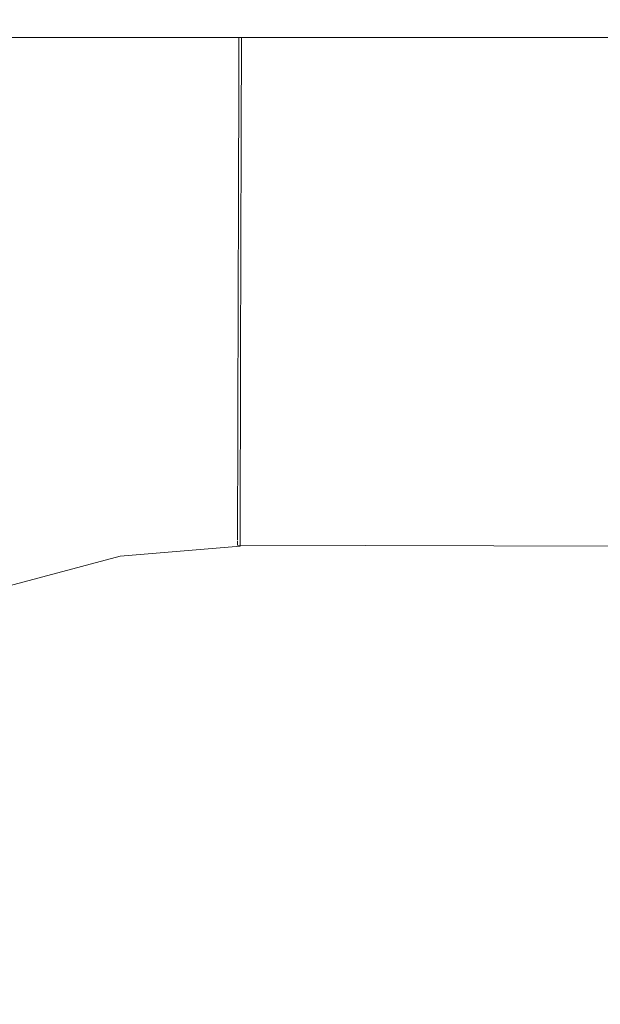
# Model space of a CAD drawing. Header units: millimetres. Extents: x -30280 to 309309, y -17460 to 4378.
# Tile 247 of 256: x 120504 to 120519, y -11008 to -10983. Entities that reach past the tile are written whole.
import ezdxf

# ---------------------------------------------------------------- set-up
doc = ezdxf.new("R2010")
doc.units = ezdxf.units.MM
doc.header["$MEASUREMENT"] = 0
doc.linetypes.add('Wipeout_Contour', pattern=[1000, 0, -1000])
doc.layers.add('P1_PLANTA PRIMERA_3_Nuevo_08_E_Envans secs', color=7, linetype='Continuous')
doc.layers.add('P1_PLANTA PRIMERA_3_Nuevo_09_EI_Mobiliari general', color=7, linetype='Continuous')
doc.layers.add('P1_PLANTA PRIMERA_3_Nuevo_09_EI_Mobiliari general_Pluma_Nº__1', color=7, linetype='Continuous', lineweight=5)

msp = doc.modelspace()

# ---------------------------------------------------------------- wipeouts: each hides what was drawn before it
at = {"color": 254, "linetype": 'Wipeout_Contour', "lineweight": 0, "ltscale": 744380.35708}
msp.add_wipeout([(125602.392, -8989.05), (119928.08, -8989.05), (119928.08, -9336.05), (125456.836, -9336.05), (125456.836, -11434.05), (125602.392, -11434.05)], dxfattribs=at).dxf.layer = 'P1_PLANTA PRIMERA_3_Nuevo_08_E_Envans secs'

# ---------------------------------------------------------------- next in the draw order: wipeouts: each hides what was drawn before it
at = {"color": 254, "linetype": 'Wipeout_Contour', "lineweight": 0, "ltscale": 13224043.01546531}
msp.add_wipeout([(124316.836, -9376.05), (119928.079, -9376.05), (119928.079, -11281.741), (119970.612, -11044.193), (119971.249, -11041.854), (119975.179, -11019.562), (119953.583, -11019.562), (119953.583, -10963.994), (119967.219, -10537.884), (120389.947, -10537.884), (120403.511, -10963.994), (120403.583, -11019.562), (120381.987, -11019.562), (120385.917, -11041.854), (120386.554, -11044.193), (120428.583, -11278.93), (120470.612, -11044.193), (120471.249, -11041.854), (120475.179, -11019.562), (120453.583, -11019.562), (120453.583, -10963.994), (120467.219, -10537.884), (120889.947, -10537.884), (120903.511, -10963.994), (120903.583, -11019.562), (120881.987, -11019.562), (120885.917, -11041.854), (120886.554, -11044.193), (120928.583, -11278.93), (120970.612, -11044.193), (120971.249, -11041.854), (120975.179, -11019.562), (120953.583, -11019.562), (120953.583, -10963.994), (120967.219, -10537.884), (121389.947, -10537.884), (121403.511, -10963.994), (121403.583, -11019.562), (121381.987, -11019.562), (121385.917, -11041.854), (121386.554, -11044.193), (121428.583, -11278.93), (121470.612, -11044.193), (121471.249, -11041.854), (121475.179, -11019.562), (121453.583, -11019.562), (121453.583, -10963.994), (121467.219, -10537.884), (121889.947, -10537.884), (121903.511, -10963.994), (121903.583, -11019.562), (121881.987, -11019.562), (121885.917, -11041.854), (121886.554, -11044.193), (121928.583, -11278.93), (121970.612, -11044.193), (121971.249, -11041.854), (121975.179, -11019.562), (121953.583, -11019.562), (121953.583, -10963.994), (121967.219, -10537.884), (122389.947, -10537.884), (122403.511, -10963.994), (122403.583, -11019.562), (122381.987, -11019.563), (122385.917, -11041.854), (122386.554, -11044.193), (122428.583, -11278.93), (122470.612, -11044.193), (122471.249, -11041.854), (122475.179, -11019.562), (122453.583, -11019.562), (122453.583, -10963.994), (122467.219, -10537.884), (122889.947, -10537.884), (122903.511, -10963.994), (122903.583, -11019.562), (122881.987, -11019.563), (122885.917, -11041.854), (122886.554, -11044.193), (122928.583, -11278.93), (122970.612, -11044.193), (122971.249, -11041.854), (122975.179, -11019.562), (122953.583, -11019.562), (122953.583, -10963.994), (122967.219, -10537.884), (123389.947, -10537.884), (123403.511, -10963.994), (123403.583, -11019.562), (123381.987, -11019.563), (123385.917, -11041.854), (123386.554, -11044.193), (123428.583, -11278.93), (123470.612, -11044.193), (123471.249, -11041.854), (123475.179, -11019.562), (123453.583, -11019.562), (123453.583, -10963.994), (123467.219, -10537.884), (123889.947, -10537.884), (123903.511, -10963.994), (123903.583, -11019.562), (123881.987, -11019.563), (123885.917, -11041.854), (123886.554, -11044.193), (123947.763, -11386.05), (124316.836, -11386.05)], dxfattribs=at).dxf.layer = 'P1_PLANTA PRIMERA_3_Nuevo_08_E_Envans secs'

# ---------------------------------------------------------------- next in the draw order: wipeouts: each hides what was drawn before it
at = {"color": 254, "linetype": 'Wipeout_Contour', "lineweight": 0, "ltscale": 484707.531408}
msp.add_wipeout([(120453.583, -10972.213), (120453.583, -10983.748), (120903.583, -10983.748), (120903.583, -10972.213)], dxfattribs=at).dxf.layer = 'P1_PLANTA PRIMERA_3_Nuevo_09_EI_Mobiliari general'
at = {"color": 254, "linetype": 'Wipeout_Contour', "lineweight": 0, "ltscale": 3393020.957466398}
msp.add_wipeout([(120493.049, -11010.361), (120491.473, -11019.295), (120497.48, -11017.694), (120503.14, -11017.221), (120678.583, -11017.677), (120854.026, -11017.194), (120859.686, -11017.694), (120865.236, -11019.146), (120864.118, -11010.361), (120863.349, -11007.494), (120862.092, -11004.803), (120860.387, -11002.372), (120858.285, -11000.276), (120855.85, -10998.576), (120853.157, -10997.327), (120850.287, -10996.565), (120847.328, -10996.314), (120691.775, -10996.726), (120678.583, -10996.763), (120665.392, -10996.8), (120509.838, -10996.292), (120506.879, -10996.565), (120504.009, -10997.327), (120501.316, -10998.576), (120498.881, -11000.276), (120496.779, -11002.372), (120495.074, -11004.803), (120493.818, -11007.494)], dxfattribs=at).dxf.layer = 'P1_PLANTA PRIMERA_3_Nuevo_09_EI_Mobiliari general'

# ---------------------------------------------------------------- next in the draw order: wipeouts: each hides what was drawn before it
at = {"color": 254, "linetype": 'Wipeout_Contour', "lineweight": 0, "ltscale": 605010.76}
msp.add_wipeout([(120504.133, -10983.748), (120499.54, -10984.967), (120499.929, -10986.042), (120504.824, -10984.742), (120504.652, -10983.748)], dxfattribs=at).dxf.layer = 'P1_PLANTA PRIMERA_3_Nuevo_09_EI_Mobiliari general'
at = {"color": 254, "linetype": 'Wipeout_Contour', "lineweight": 0, "ltscale": 363019.082606}
msp.add_wipeout([(120506.797, -10996.089), (120503.845, -10996.873), (120506.858, -10996.445)], dxfattribs=at).dxf.layer = 'P1_PLANTA PRIMERA_3_Nuevo_09_EI_Mobiliari general'

# ---------------------------------------------------------------- next in the draw order: linework, layer by layer
at = {"layer": 'P1_PLANTA PRIMERA_3_Nuevo_09_EI_Mobiliari general_Pluma_Nº__1', "color": 7, "linetype": 'Continuous', "lineweight": 5}
msp.add_line((120504.009, -10997.327), (120506.879, -10996.565), dxfattribs=at)

# ---------------------------------------------------------------- next in the draw order: wipeouts: each hides what was drawn before it
at = {"color": 254, "linetype": 'Wipeout_Contour', "lineweight": 0, "ltscale": 484027.27162}
msp.add_wipeout([(120509.81, -10983.748), (120504.652, -10983.748), (120504.824, -10984.742), (120509.809, -10984.319)], dxfattribs=at).dxf.layer = 'P1_PLANTA PRIMERA_3_Nuevo_09_EI_Mobiliari general'
at = {"color": 254, "linetype": 'Wipeout_Contour', "lineweight": 0, "ltscale": 363027.904981}
msp.add_wipeout([(120509.839, -10995.831), (120506.797, -10996.089), (120509.838, -10996.192)], dxfattribs=at).dxf.layer = 'P1_PLANTA PRIMERA_3_Nuevo_09_EI_Mobiliari general'

# ---------------------------------------------------------------- next in the draw order: wipeouts: each hides what was drawn before it
at = {"color": 254, "linetype": 'Wipeout_Contour', "lineweight": 0, "ltscale": 484009.115734}
msp.add_wipeout([(120499.929, -10986.042), (120500.359, -10987.23), (120505.041, -10985.987), (120504.824, -10984.742)], dxfattribs=at).dxf.layer = 'P1_PLANTA PRIMERA_3_Nuevo_09_EI_Mobiliari general'
at = {"color": 254, "linetype": 'Wipeout_Contour', "lineweight": 0, "ltscale": 363186.859007}
msp.add_wipeout([(120509.838, -10996.17), (120665.391, -10996.605), (120509.839, -10995.809)], dxfattribs=at).dxf.layer = 'P1_PLANTA PRIMERA_3_Nuevo_09_EI_Mobiliari general'

# ---------------------------------------------------------------- next in the draw order: linework, layer by layer
at = {"layer": 'P1_PLANTA PRIMERA_3_Nuevo_09_EI_Mobiliari general_Pluma_Nº__1', "color": 7, "linetype": 'Continuous', "lineweight": 5}
for p, q in [((120509.776, -10995.809), (120509.775, -10996.17)), ((120509.839, -10995.809), (120509.838, -10996.17)), ((120509.838, -10996.17), (120509.838, -10996.314)), ((120506.879, -10996.565), (120509.838, -10996.314)), ((120509.775, -10996.197), (120509.775, -10996.292)), ((120509.775, -10996.291), (120665.391, -10996.726))]:
    msp.add_line(p, q, dxfattribs=at)

# ---------------------------------------------------------------- next in the draw order: wipeouts: each hides what was drawn before it
at = {"color": 254, "linetype": 'Wipeout_Contour', "lineweight": 0, "ltscale": 484028.054022}
msp.add_wipeout([(120509.809, -10984.319), (120504.824, -10984.742), (120505.041, -10985.987), (120509.805, -10985.583)], dxfattribs=at).dxf.layer = 'P1_PLANTA PRIMERA_3_Nuevo_09_EI_Mobiliari general'

# ---------------------------------------------------------------- next in the draw order: wipeouts: each hides what was drawn before it
at = {"color": 254, "linetype": 'Wipeout_Contour', "lineweight": 0, "ltscale": 363363.682225}
msp.add_wipeout([(120509.81, -10983.748), (120678.583, -10984.763), (120678.583, -10983.748)], dxfattribs=at).dxf.layer = 'P1_PLANTA PRIMERA_3_Nuevo_09_EI_Mobiliari general'
at = {"color": 254, "linetype": 'Wipeout_Contour', "lineweight": 0, "ltscale": 484010.897177}
msp.add_wipeout([(120505.041, -10985.987), (120500.359, -10987.23), (120500.817, -10988.497), (120505.271, -10987.314)], dxfattribs=at).dxf.layer = 'P1_PLANTA PRIMERA_3_Nuevo_09_EI_Mobiliari general'

# ---------------------------------------------------------------- next in the draw order: linework, layer by layer
at = {"layer": 'P1_PLANTA PRIMERA_3_Nuevo_09_EI_Mobiliari general_Pluma_Nº__1', "color": 7, "linetype": 'Continuous', "lineweight": 5}
msp.add_line((120453.583, -10983.748), (120903.583, -10983.748), dxfattribs=at)

# ---------------------------------------------------------------- next in the draw order: wipeouts: each hides what was drawn before it
at = {"color": 254, "linetype": 'Wipeout_Contour', "lineweight": 0, "ltscale": 484029.033556}
msp.add_wipeout([(120509.868, -10985.577), (120505.041, -10985.987), (120505.271, -10987.314), (120509.801, -10986.93)], dxfattribs=at).dxf.layer = 'P1_PLANTA PRIMERA_3_Nuevo_09_EI_Mobiliari general'

# ---------------------------------------------------------------- next in the draw order: wipeouts: each hides what was drawn before it
at = {"color": 254, "linetype": 'Wipeout_Contour', "lineweight": 0, "ltscale": 484373.965246}
msp.add_wipeout([(120509.805, -10985.555), (120678.583, -10986.027), (120678.583, -10984.763), (120509.809, -10984.292)], dxfattribs=at).dxf.layer = 'P1_PLANTA PRIMERA_3_Nuevo_09_EI_Mobiliari general'
at = {"color": 254, "linetype": 'Wipeout_Contour', "lineweight": 0, "ltscale": 484012.765237}
msp.add_wipeout([(120505.271, -10987.314), (120500.817, -10988.497), (120501.289, -10989.803), (120505.509, -10988.683)], dxfattribs=at).dxf.layer = 'P1_PLANTA PRIMERA_3_Nuevo_09_EI_Mobiliari general'

# ---------------------------------------------------------------- next in the draw order: linework, layer by layer
at = {"layer": 'P1_PLANTA PRIMERA_3_Nuevo_09_EI_Mobiliari general_Pluma_Nº__1', "color": 7, "linetype": 'Continuous', "lineweight": 5}
for p, q in [((120509.81, -10983.748), (120509.809, -10984.292)), ((120509.873, -10983.748), (120509.871, -10984.292))]:
    msp.add_line(p, q, dxfattribs=at)

# ---------------------------------------------------------------- next in the draw order: wipeouts: each hides what was drawn before it
at = {"color": 254, "linetype": 'Wipeout_Contour', "lineweight": 0, "ltscale": 484030.030644}
msp.add_wipeout([(120509.864, -10986.924), (120505.271, -10987.314), (120505.509, -10988.683), (120509.86, -10988.314)], dxfattribs=at).dxf.layer = 'P1_PLANTA PRIMERA_3_Nuevo_09_EI_Mobiliari general'

# ---------------------------------------------------------------- next in the draw order: wipeouts: each hides what was drawn before it
at = {"color": 254, "linetype": 'Wipeout_Contour', "lineweight": 0, "ltscale": 605384.435584}
msp.add_wipeout([(120509.805, -10985.583), (120509.864, -10986.903), (120678.583, -10987.374), (120678.583, -10986.027), (120509.805, -10985.555)], dxfattribs=at).dxf.layer = 'P1_PLANTA PRIMERA_3_Nuevo_09_EI_Mobiliari general'
at = {"color": 254, "linetype": 'Wipeout_Contour', "lineweight": 0, "ltscale": 484014.663253}
msp.add_wipeout([(120505.509, -10988.683), (120501.289, -10989.803), (120501.761, -10991.11), (120505.747, -10990.051)], dxfattribs=at).dxf.layer = 'P1_PLANTA PRIMERA_3_Nuevo_09_EI_Mobiliari general'

# ---------------------------------------------------------------- next in the draw order: linework, layer by layer
at = {"layer": 'P1_PLANTA PRIMERA_3_Nuevo_09_EI_Mobiliari general_Pluma_Nº__1', "color": 7, "linetype": 'Continuous', "lineweight": 5}
for p, q in [((120509.809, -10984.292), (120509.805, -10985.555)), ((120509.871, -10984.292), (120509.868, -10985.556))]:
    msp.add_line(p, q, dxfattribs=at)

# ---------------------------------------------------------------- next in the draw order: wipeouts: each hides what was drawn before it
at = {"color": 254, "linetype": 'Wipeout_Contour', "lineweight": 0, "ltscale": 484030.994787}
msp.add_wipeout([(120509.86, -10988.314), (120505.509, -10988.683), (120505.747, -10990.051), (120509.856, -10989.703)], dxfattribs=at).dxf.layer = 'P1_PLANTA PRIMERA_3_Nuevo_09_EI_Mobiliari general'

# ---------------------------------------------------------------- next in the draw order: wipeouts: each hides what was drawn before it
at = {"color": 254, "linetype": 'Wipeout_Contour', "lineweight": 0, "ltscale": 726588.844414}
msp.add_wipeout([(120509.801, -10986.93), (120509.86, -10988.292), (120678.584, -10988.763), (120691.797, -10988.726), (120691.801, -10987.411), (120509.801, -10986.902)], dxfattribs=at).dxf.layer = 'P1_PLANTA PRIMERA_3_Nuevo_09_EI_Mobiliari general'
at = {"color": 254, "linetype": 'Wipeout_Contour', "lineweight": 0, "ltscale": 484016.533716}
msp.add_wipeout([(120505.747, -10990.051), (120501.761, -10991.11), (120502.219, -10992.376), (120505.978, -10991.379)], dxfattribs=at).dxf.layer = 'P1_PLANTA PRIMERA_3_Nuevo_09_EI_Mobiliari general'

# ---------------------------------------------------------------- next in the draw order: linework, layer by layer
at = {"layer": 'P1_PLANTA PRIMERA_3_Nuevo_09_EI_Mobiliari general_Pluma_Nº__1', "color": 7, "linetype": 'Continuous', "lineweight": 5}
for p, q in [((120509.805, -10985.555), (120509.801, -10986.902)), ((120509.868, -10985.556), (120509.864, -10986.902))]:
    msp.add_line(p, q, dxfattribs=at)

# ---------------------------------------------------------------- next in the draw order: wipeouts: each hides what was drawn before it
at = {"color": 254, "linetype": 'Wipeout_Contour', "lineweight": 0, "ltscale": 484031.945684}
msp.add_wipeout([(120509.856, -10989.703), (120505.747, -10990.051), (120505.978, -10991.379), (120509.852, -10991.05)], dxfattribs=at).dxf.layer = 'P1_PLANTA PRIMERA_3_Nuevo_09_EI_Mobiliari general'

# ---------------------------------------------------------------- next in the draw order: wipeouts: each hides what was drawn before it
at = {"color": 254, "linetype": 'Wipeout_Contour', "lineweight": 0, "ltscale": 484401.863465}
msp.add_wipeout([(120509.856, -10989.681), (120691.793, -10990.189), (120691.797, -10988.8), (120509.86, -10988.292)], dxfattribs=at).dxf.layer = 'P1_PLANTA PRIMERA_3_Nuevo_09_EI_Mobiliari general'
at = {"color": 254, "linetype": 'Wipeout_Contour', "lineweight": 0, "ltscale": 484018.320021}
msp.add_wipeout([(120502.219, -10992.376), (120502.649, -10993.565), (120506.194, -10992.624), (120505.978, -10991.379)], dxfattribs=at).dxf.layer = 'P1_PLANTA PRIMERA_3_Nuevo_09_EI_Mobiliari general'

# ---------------------------------------------------------------- next in the draw order: linework, layer by layer
at = {"layer": 'P1_PLANTA PRIMERA_3_Nuevo_09_EI_Mobiliari general_Pluma_Nº__1', "color": 7, "linetype": 'Continuous', "lineweight": 5}
for p, q in [((120509.801, -10986.902), (120509.798, -10988.291)), ((120509.864, -10986.902), (120509.86, -10988.292))]:
    msp.add_line(p, q, dxfattribs=at)

# ---------------------------------------------------------------- next in the draw order: wipeouts: each hides what was drawn before it
at = {"color": 254, "linetype": 'Wipeout_Contour', "lineweight": 0, "ltscale": 484032.854703}
msp.add_wipeout([(120505.978, -10991.379), (120506.194, -10992.624), (120509.849, -10992.314), (120509.852, -10991.05)], dxfattribs=at).dxf.layer = 'P1_PLANTA PRIMERA_3_Nuevo_09_EI_Mobiliari general'

# ---------------------------------------------------------------- next in the draw order: wipeouts: each hides what was drawn before it
at = {"color": 254, "linetype": 'Wipeout_Contour', "lineweight": 0, "ltscale": 484349.727826}
msp.add_wipeout([(120509.853, -10991.028), (120665.377, -10991.462), (120665.373, -10990.189), (120509.856, -10989.681)], dxfattribs=at).dxf.layer = 'P1_PLANTA PRIMERA_3_Nuevo_09_EI_Mobiliari general'
at = {"color": 254, "linetype": 'Wipeout_Contour', "lineweight": 0, "ltscale": 484019.968175}
msp.add_wipeout([(120506.194, -10992.624), (120502.649, -10993.565), (120503.038, -10994.639), (120506.39, -10993.749)], dxfattribs=at).dxf.layer = 'P1_PLANTA PRIMERA_3_Nuevo_09_EI_Mobiliari general'

# ---------------------------------------------------------------- next in the draw order: linework, layer by layer
at = {"layer": 'P1_PLANTA PRIMERA_3_Nuevo_09_EI_Mobiliari general_Pluma_Nº__1', "color": 7, "linetype": 'Continuous', "lineweight": 5}
for p, q in [((120509.798, -10988.291), (120509.793, -10989.681)), ((120509.86, -10988.292), (120509.856, -10989.681))]:
    msp.add_line(p, q, dxfattribs=at)

# ---------------------------------------------------------------- next in the draw order: wipeouts: each hides what was drawn before it
at = {"color": 254, "linetype": 'Wipeout_Contour', "lineweight": 0, "ltscale": 484033.694533}
msp.add_wipeout([(120509.849, -10992.314), (120506.194, -10992.624), (120506.39, -10993.749), (120509.846, -10993.456)], dxfattribs=at).dxf.layer = 'P1_PLANTA PRIMERA_3_Nuevo_09_EI_Mobiliari general'

# ---------------------------------------------------------------- next in the draw order: wipeouts: each hides what was drawn before it
at = {"color": 254, "linetype": 'Wipeout_Contour', "lineweight": 0, "ltscale": 484350.191144}
msp.add_wipeout([(120509.853, -10991.028), (120509.849, -10992.292), (120665.38, -10992.726), (120665.377, -10991.462)], dxfattribs=at).dxf.layer = 'P1_PLANTA PRIMERA_3_Nuevo_09_EI_Mobiliari general'
at = {"color": 254, "linetype": 'Wipeout_Contour', "lineweight": 0, "ltscale": 363017.071794}
msp.add_wipeout([(120506.39, -10993.749), (120503.038, -10994.639), (120506.559, -10994.721)], dxfattribs=at).dxf.layer = 'P1_PLANTA PRIMERA_3_Nuevo_09_EI_Mobiliari general'

# ---------------------------------------------------------------- next in the draw order: linework, layer by layer
at = {"layer": 'P1_PLANTA PRIMERA_3_Nuevo_09_EI_Mobiliari general_Pluma_Nº__1', "color": 7, "linetype": 'Continuous', "lineweight": 5}
for p, q in [((120509.793, -10989.681), (120509.79, -10991.028)), ((120509.856, -10989.681), (120509.853, -10991.028))]:
    msp.add_line(p, q, dxfattribs=at)

# ---------------------------------------------------------------- next in the draw order: wipeouts: each hides what was drawn before it
at = {"color": 254, "linetype": 'Wipeout_Contour', "lineweight": 0, "ltscale": 363026.886432}
msp.add_wipeout([(120509.846, -10993.456), (120506.39, -10993.749), (120509.843, -10994.442)], dxfattribs=at).dxf.layer = 'P1_PLANTA PRIMERA_3_Nuevo_09_EI_Mobiliari general'
at = {"color": 254, "linetype": 'Wipeout_Contour', "lineweight": 0, "ltscale": 363017.949099}
msp.add_wipeout([(120506.559, -10994.721), (120503.373, -10995.566), (120506.696, -10995.509)], dxfattribs=at).dxf.layer = 'P1_PLANTA PRIMERA_3_Nuevo_09_EI_Mobiliari general'

# ---------------------------------------------------------------- next in the draw order: wipeouts: each hides what was drawn before it
at = {"color": 254, "linetype": 'Wipeout_Contour', "lineweight": 0, "ltscale": 484350.639145}
msp.add_wipeout([(120509.846, -10993.434), (120665.384, -10993.868), (120665.381, -10992.8), (120509.849, -10992.292)], dxfattribs=at).dxf.layer = 'P1_PLANTA PRIMERA_3_Nuevo_09_EI_Mobiliari general'
at = {"color": 254, "linetype": 'Wipeout_Contour', "lineweight": 0, "ltscale": 363027.304663}
msp.add_wipeout([(120509.843, -10994.442), (120506.559, -10994.721), (120509.841, -10995.242)], dxfattribs=at).dxf.layer = 'P1_PLANTA PRIMERA_3_Nuevo_09_EI_Mobiliari general'

# ---------------------------------------------------------------- next in the draw order: linework, layer by layer
at = {"layer": 'P1_PLANTA PRIMERA_3_Nuevo_09_EI_Mobiliari general_Pluma_Nº__1', "color": 7, "linetype": 'Continuous', "lineweight": 5}
for p, q in [((120509.79, -10991.028), (120509.786, -10992.292)), ((120509.853, -10991.028), (120509.849, -10992.292)), ((120509.786, -10992.292), (120509.783, -10993.434)), ((120509.849, -10992.292), (120509.846, -10993.434))]:
    msp.add_line(p, q, dxfattribs=at)

# ---------------------------------------------------------------- next in the draw order: wipeouts: each hides what was drawn before it
at = {"color": 254, "linetype": 'Wipeout_Contour', "lineweight": 0, "ltscale": 363186.581703}
msp.add_wipeout([(120509.841, -10995.22), (120665.389, -10995.654), (120509.843, -10994.42)], dxfattribs=at).dxf.layer = 'P1_PLANTA PRIMERA_3_Nuevo_09_EI_Mobiliari general'

# ---------------------------------------------------------------- next in the draw order: linework, layer by layer
at = {"layer": 'P1_PLANTA PRIMERA_3_Nuevo_09_EI_Mobiliari general_Pluma_Nº__1', "color": 7, "linetype": 'Continuous', "lineweight": 5}
for p, q in [((120509.783, -10993.434), (120509.78, -10994.42)), ((120509.846, -10993.434), (120509.843, -10994.42)), ((120509.78, -10994.42), (120509.778, -10995.22)), ((120509.843, -10994.42), (120509.841, -10995.22)), ((120509.778, -10995.22), (120509.776, -10995.809)), ((120509.841, -10995.22), (120509.839, -10995.809))]:
    msp.add_line(p, q, dxfattribs=at)

doc.saveas('drawing.dxf')
